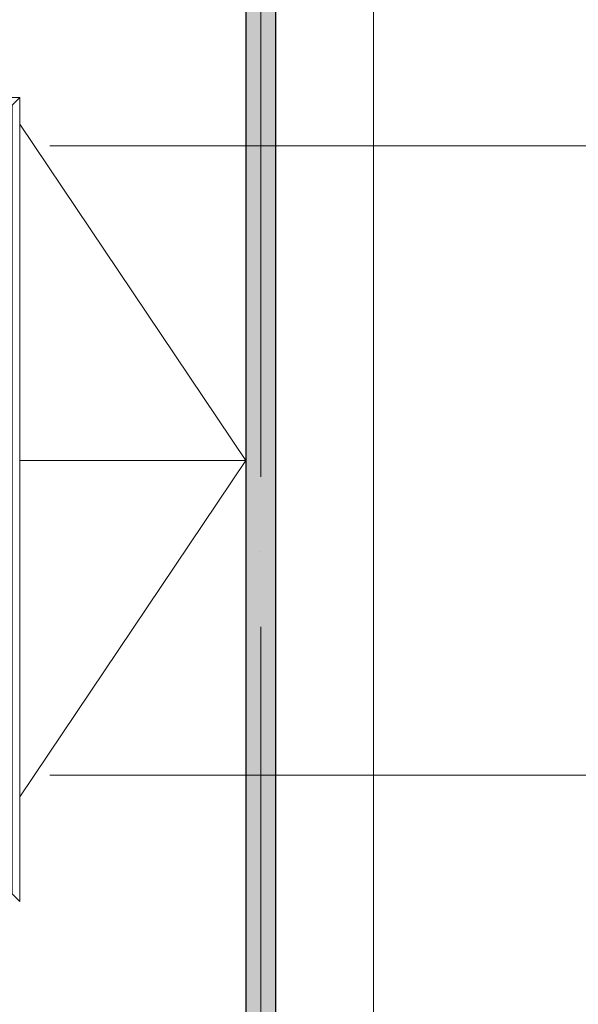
# Model space of a CAD drawing. Header units: millimetres. Extents: x -30540 to 150652, y -11730 to 123410.
# Tile 30 of 113: x 3527 to 7252, y 80072 to 86642. Entities that reach past the tile are written whole.
import ezdxf

# ---------------------------------------------------------------- set-up
doc = ezdxf.new("R2010")
doc.units = ezdxf.units.MM
doc.linetypes.add('ADSK_Линия сетки', pattern=[5000, 4000, -500, 0, -500])
for name, color, linetype, lineweight in [('A-FLOR-____-OTLN', 7, 'Continuous', 18), ('A-GENM-____-OTLN', 7, 'Continuous', 18), ('A-ROOF-____-OTLN', 7, 'Continuous', 18), ('A-WALL-____-MCUT', 7, 'Continuous', 40), ('A-WALL-____-PATT', 7, 'Continuous', 40), ('S-GRID-____-OTLN', 7, 'Continuous', 9)]:
    doc.layers.add(name, color=color, linetype=linetype, lineweight=lineweight)

# ---------------------------------------------------------------- blocks, each defined once
blk = doc.blocks.new('_GM_Dt-St-D_Фартук гнутый из оцинкованной стали_Пристенный_Тип 1__c-верхняя кромка с отгибом_ - ФС-1_3_50х70У100-1_5_t__RAL7016-8073888-Кровля ЭЛ')
at = {"layer": 'A-GENM-____-OTLN', "color": 253, "lineweight": 13, "true_color": 0xaaaaaa}
for p, q in [((50, 1.5), (50, 0)), ((3741.5, 0), (50, 0)), ((2041.5, 1.5), (471.5, 1.5)), ((3741.5, 0), (3741.5, 1.5)), ((0, -50), (50, 0)), ((3691.5, -50), (0, -50))]:
    blk.add_line(p, q, dxfattribs=at)
blk = doc.blocks.new('_GM_Dt-St-D_Фартук гнутый из оцинкованной стали_Пристенный_Тип 1__c-верхняя кромка с отгибом_ - ФС-1_3_50х70У100-1_5_t__RAL7016-V28-Кровля ЭЛ')
at = {"layer": 'A-GENM-____-OTLN', "color": 253, "lineweight": 13, "true_color": 0xaaaaaa}
for p, q in [((0, -50), (50, 0)), ((50, 1.5), (50, 0)), ((5313, 0), (50, 0)), ((4111.5, 1.5), (3581.5, 1.5)), ((5313, 0), (5313, 1.5)), ((5313, 0), (5363, -50)), ((5363, -50), (0, -50))]:
    blk.add_line(p, q, dxfattribs=at)
blk = doc.blocks.new('Наметкина 10_РД_АР_К1_отсоединено_rvt-1-Кровля ЭЛ')
at = {"layer": 'A-WALL-____-PATT', "lineweight": 5, "true_color": 0xaaaaaa}
h = blk.add_hatch(dxfattribs=at)
h.set_pattern_fill('FP_1', color=253, style=0, pattern_type=2)
h.set_pattern_definition([(45, (0, 0), (-228.0985, 228.0985), []), (45, (228.1, 0), (-228.0985, 228.0985), [403.225, -80.645, 6.706, -73.939])])
h.paths.add_polyline_path([(5235.3, 43350), (5235.3, 93950), (5035.3, 93950), (5035.3, 43350)])
at = {"layer": 'A-FLOR-____-OTLN', "color": 253, "lineweight": 13, "true_color": 0xaaaaaa}
blk.add_line((5885.3, 44200), (5885.3, 94800), dxfattribs=at)
at = {"layer": 'A-ROOF-____-OTLN', "color": 253, "lineweight": 13, "true_color": 0xaaaaaa}
for p, q in [((3526.8, 85943.7), (5035.3, 83700)), ((3526.8, 85943.7), (5035.3, 83700)), ((5035.3, 83700), (3526.8, 81456.4)), ((5035.3, 83700), (3526.8, 81456.4)), ((5035.3, 83700), (3526.8, 83700))]:
    blk.add_line(p, q, dxfattribs=at)
at = {"layer": 'A-WALL-____-MCUT', "color": 253, "lineweight": 30, "true_color": 0xaaaaaa}
for p, q in [((5035.3, 93950), (5035.3, 43350)), ((5235.3, 43550), (5235.3, 93950))]:
    blk.add_line(p, q, dxfattribs=at)
at = {"layer": 'A-GENM-____-OTLN', "color": 254, "lineweight": 13, "true_color": 0xd4d4d4}
for name, p, rotation in [('_GM_Dt-St-D_Фартук гнутый из оцинкованной стали_Пристенный_Тип 1__c-верхняя кромка с отгибом_ - ФС-1_3_50х70У100-1_5_t__RAL7016-8073888-Кровля ЭЛ', (3526.8, 86071.5), 180), ('_GM_Dt-St-D_Фартук гнутый из оцинкованной стали_Пристенный_Тип 1__c-верхняя кромка с отгибом_ - ФС-1_3_50х70У100-1_5_t__RAL7016-V28-Кровля ЭЛ', (3476.8, 80758.5), 89.99999999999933)]:
    blk.add_blockref(name, p, dxfattribs=dict(at, rotation=rotation))

msp = doc.modelspace()

# ---------------------------------------------------------------- linework, layer by layer
at = {"layer": 'S-GRID-____-OTLN', "color": 253, "linetype": 'ADSK_Линия сетки', "true_color": 0xaaaaaa}
for p, q in [((5135.3, 23589.3), (5135.3, 98105.9)), ((17726.8, 85800), (-28904.3, 85800)), ((17726.8, 81600), (-28904.3, 81600))]:
    msp.add_line(p, q, dxfattribs=at)

# ---------------------------------------------------------------- block references
at = {"lineweight": 5}
msp.add_blockref('Наметкина 10_РД_АР_К1_отсоединено_rvt-1-Кровля ЭЛ', (0, 0), dxfattribs=at)

doc.saveas('drawing.dxf')
